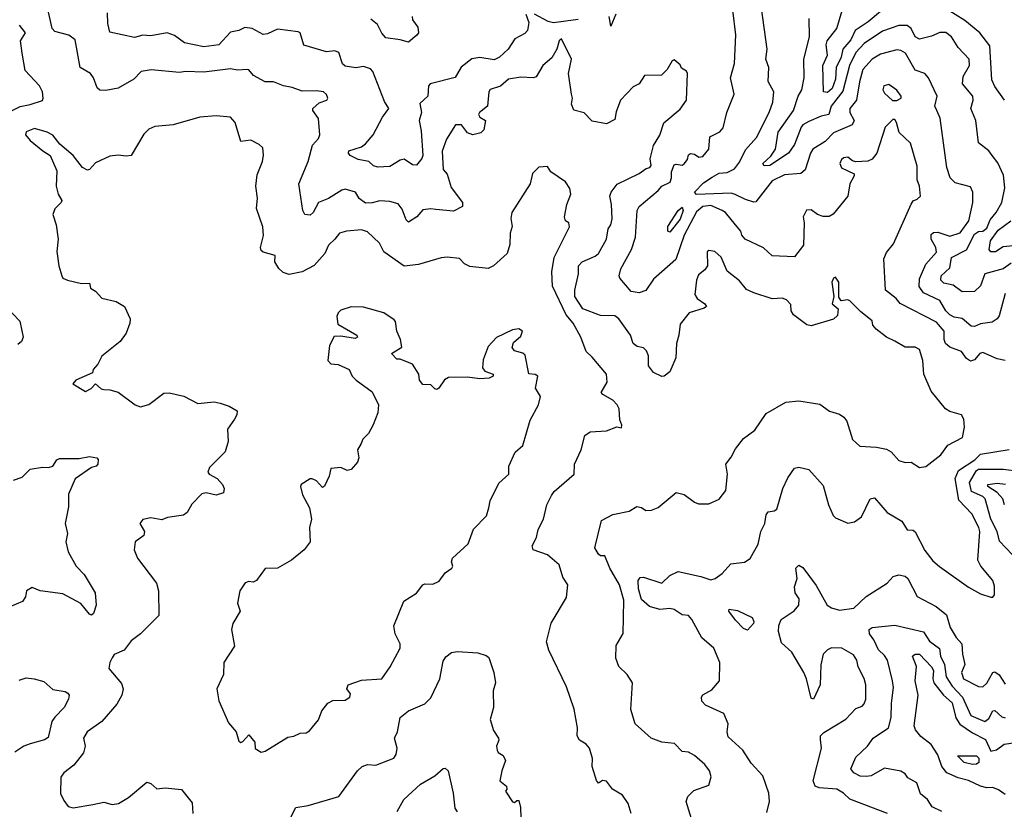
# Model space of a CAD drawing. Extents: x 1552294 to 1694791, y 811929 to 917222.
# Tile 192 of 256: x 1622573 to 1627391, y 850016 to 853879. Entities that reach past the tile are written whole.
import ezdxf

# ---------------------------------------------------------------- set-up
doc = ezdxf.new("R2010")
doc.units = 0

msp = doc.modelspace()

# ---------------------------------------------------------------- linework, layer by layer
at = {"layer": '0CON10XD'}
for points in [[(1625885.6, 849885), (1625834.3, 850055), (1625841.8, 850078.2), (1625872.1, 850107.9), (1625945.6, 850134.4), (1625955.8, 850175), (1625948.6, 850205), (1625925.8, 850235), (1625875, 850279.2), (1625845.7, 850295.7), (1625815, 850299.2), (1625777.6, 850337.6), (1625715, 850345.4), (1625663.3, 850365), (1625584, 850435), (1625562.9, 850505), (1625570.8, 850635), (1625546.2, 850675), (1625505, 850714), (1625490, 850755), (1625492, 850818), (1625525.9, 850875.9), (1625527.6, 850955), (1625528.9, 851038.9), (1625508.4, 851115), (1625460.6, 851195), (1625435.8, 851255.8), (1625415, 851256.2), (1625405, 851263.8), (1625387.5, 851295), (1625420.7, 851429.3), (1625475, 851457.5), (1625555, 851474.2), (1625592.9, 851497.1), (1625615, 851492.5), (1625637.3, 851477.3), (1625665, 851480), (1625696.8, 851493.2), (1625785, 851566), (1625825, 851556.2), (1625875, 851518), (1625895, 851510.8), (1625945, 851511.2), (1625995, 851534), (1626028, 851575), (1626035.7, 851655), (1626028, 851705), (1626055, 851738.8), (1626075, 851780), (1626115, 851830.8), (1626169.5, 851870.5), (1626225, 851952.5), (1626321.8, 852008.2), (1626385, 852013.9), (1626487.4, 851997.4), (1626535, 851964.5), (1626585, 851948.8), (1626605, 851934), (1626620, 851915), (1626648, 851825), (1626683.1, 851793.1), (1626765, 851787.8), (1626815, 851777.3), (1626837.5, 851765), (1626875, 851721.9), (1626905, 851712.9), (1626935, 851714.3), (1626975, 851688.7), (1627007.1, 851692.9), (1627079.5, 851750.5), (1627115, 851797.5), (1627185.5, 851835), (1627196, 851885), (1627192.9, 851925), (1627182, 851945), (1627125, 851962.2), (1627103.3, 851975), (1627032.2, 852062.2), (1626996.4, 852145), (1626992.1, 852212.1), (1626976.4, 852265), (1626955, 852276.8), (1626905, 852276.5), (1626855, 852306.6), (1626814.6, 852325), (1626764.3, 852365), (1626746.7, 852385), (1626745, 852406.2), (1626689.5, 852449.5), (1626635, 852503.8), (1626625, 852508.8), (1626593.3, 852503.3), (1626581.7, 852521.7), (1626581.2, 852595), (1626565, 852618.8), (1626555, 852614), (1626547.5, 852595), (1626556.2, 852525), (1626548.3, 852488.3), (1626577.5, 852465), (1626575, 852432.5), (1626555, 852414.2), (1626445, 852381.2), (1626425, 852386), (1626359.2, 852435), (1626347.5, 852455), (1626346.5, 852485), (1626325, 852508), (1626303.1, 852516.9), (1626255, 852513.8), (1626165, 852541.8), (1626129.5, 852559.5), (1626095, 852601.4), (1626035, 852648.6), (1626005, 852717.5), (1625975, 852744.4), (1625945, 852748.9), (1625936.6, 852743.4), (1625937.8, 852675), (1625925, 852655.7), (1625895, 852630), (1625885.5, 852605), (1625876.9, 852535), (1625888.1, 852515), (1625925, 852489.5), (1625932.9, 852475), (1625922.9, 852467.1), (1625848.6, 852445), (1625805, 852390), (1625798.9, 852335), (1625787.1, 852295), (1625783.9, 852225), (1625755, 852155.6), (1625726, 852135), (1625715, 852133.5), (1625675, 852152.7), (1625649.7, 852185), (1625649.4, 852235), (1625639.3, 852259.3), (1625625, 852272.9), (1625595, 852280.5), (1625575, 852294.5), (1625561.8, 852335), (1625504.7, 852414.7), (1625485, 852429.5), (1625415, 852431.4), (1625327.9, 852465), (1625289, 852525), (1625289, 852555), (1625307.5, 852635), (1625306.7, 852675), (1625325, 852694.4), (1625388.8, 852721.2), (1625405.8, 852734.2), (1625444.2, 852805), (1625453.3, 852855), (1625465.5, 852875.5), (1625472, 852905), (1625469, 852975), (1625460.4, 853015), (1625467.5, 853035), (1625495.9, 853074.1), (1625603.6, 853126.4), (1625638.7, 853151.3), (1625656.2, 853155), (1625663.3, 853165), (1625657.3, 853197.3), (1625675, 853263.3), (1625706, 853314), (1625725, 853374), (1625805, 853441.2), (1625835.8, 853484.2), (1625840, 853615), (1625835, 853626.2), (1625812, 853642), (1625805, 853657.5), (1625775, 853682.5), (1625765, 853677.5), (1625740.6, 853635), (1625712.7, 853607.3), (1625630, 853605), (1625604.5, 853565.5), (1625575, 853550), (1625513.5, 853485), (1625491.7, 853428.3), (1625485, 853390), (1625445, 853370), (1625375, 853382.5), (1625335, 853422.5), (1625285, 853436.2), (1625273.8, 853465), (1625277.5, 853495), (1625272.7, 853515), (1625259.2, 853615), (1625273.1, 853685), (1625225, 853785.3), (1625212.3, 853775), (1625200.7, 853735), (1625177.2, 853692.8), (1625133.1, 853655), (1625100.7, 853599.3), (1625085.8, 853594.2), (1625025, 853597.5), (1624965, 853588.1), (1624926.5, 853553.5), (1624875, 853537.1), (1624868.6, 853525), (1624862, 853455), (1624822.5, 853425), (1624818, 853415), (1624825, 853401.2), (1624852.5, 853385), (1624845, 853340), (1624830, 853325), (1624790, 853315), (1624765, 853326), (1624735, 853364.2), (1624705.5, 853364.5), (1624661.5, 853295), (1624640.2, 853235), (1624645.8, 853145.8), (1624665, 853122.5), (1624685, 853057.1), (1624740.6, 852985), (1624739.2, 852965), (1624695, 852941.8), (1624610.1, 852950.1), (1624585, 852954), (1624545, 852948.5), (1624516.4, 852913.6), (1624475, 852888.8), (1624465, 852900), (1624445, 852952), (1624425, 852977.5), (1624385, 852988.8), (1624335, 852993.1), (1624297.2, 852982.8), (1624265, 852981.6), (1624234.7, 853004.7), (1624215.6, 853035), (1624165, 853049.5), (1624148.8, 853045), (1624085, 853004.4), (1624035.4, 852984.6), (1624008.6, 852935), (1623995, 852922.5), (1623968.8, 852925), (1623959.2, 852945), (1623938.8, 853075), (1623984.5, 853185), (1624005.4, 853265), (1624035, 853298.1), (1624042, 853315), (1624035.3, 853395.3), (1624007.1, 853435), (1624007.5, 853445), (1624038.8, 853471.2), (1624076.2, 853485), (1624081.2, 853495), (1624075, 853512.5), (1624060, 853525), (1624025, 853531.2), (1623955, 853528.6), (1623906.8, 853546.8), (1623864.6, 853554.6), (1623815, 853574.2), (1623774.1, 853574.1), (1623717.5, 853605), (1623693.8, 853633.8), (1623685.7, 853635.7), (1623638.3, 853631.7), (1623605, 853638.7), (1623475, 853622.3), (1623385, 853625.7), (1623355, 853620.8), (1623216, 853634), (1623168, 853625), (1623132, 853588), (1623055, 853543.9), (1622995, 853532.1), (1622965, 853534.4), (1622952.9, 853545), (1622933.9, 853593.9), (1622919.2, 853615), (1622869.2, 853645), (1622845, 853780.8), (1622813.3, 853803.3), (1622745, 853820.5), (1622731.5, 853835), (1622701.1, 853975)], [(1626835, 853960.7), (1626725, 853868.9), (1626661.2, 853825), (1626639.9, 853780.1), (1626600.1, 853735), (1626592, 853695), (1626567.3, 853645), (1626565, 853587.1), (1626547.9, 853542.1), (1626525, 853523.3), (1626505.8, 853525), (1626502.4, 853655), (1626526.1, 853705), (1626518.9, 853755), (1626523.3, 853775), (1626571.2, 853835), (1626615, 853985.5)], [(1625050, 853905), (1625064.1, 853864.1), (1625057.7, 853825), (1625045, 853811.3), (1624995.4, 853785), (1624963.3, 853735), (1624921, 853695), (1624895, 853682.6), (1624825, 853693.5), (1624785, 853687.7), (1624733.5, 853646.5), (1624704.6, 853595.4), (1624582, 853565), (1624573.1, 853555), (1624570, 853505), (1624531.4, 853468.6), (1624540, 853425), (1624528.2, 853385), (1624538.4, 853335), (1624546.4, 853215), (1624541.1, 853198.9), (1624515, 853167.8), (1624495, 853168), (1624455, 853196.7), (1624435, 853191.5), (1624385, 853160.5), (1624325, 853156.5), (1624303.9, 853163.9), (1624281.2, 853185), (1624229.4, 853195), (1624190, 853215), (1624182.5, 853225), (1624183.3, 853236.7), (1624245, 853256.8), (1624265, 853271.2), (1624302.1, 853315), (1624348.8, 853401.2), (1624380, 853445), (1624358.3, 853478.3), (1624301.6, 853625), (1624289, 853639), (1624255, 853649.4), (1624217.2, 853642.8), (1624165, 853650.8), (1624152.9, 853662.9), (1624135, 853718.9), (1624115, 853726.5), (1624075, 853721.9), (1623963.9, 853753.9), (1623945.7, 853815), (1623935, 853820), (1623835, 853832), (1623785, 853808.7), (1623765, 853806.1), (1623710.6, 853835), (1623675, 853840.5), (1623645, 853825.5), (1623605, 853818.1), (1623547.5, 853755), (1623475, 853746), (1623380, 853765), (1623331.4, 853801.4), (1623295, 853814), (1623215, 853799.5), (1623175, 853802.9), (1623135, 853792), (1623015, 853818), (1623005, 853860), (1623003, 853913)], [(1624494.3, 853894.3), (1624495, 853877.5), (1624521.7, 853841.7), (1624523.8, 853815), (1624517.1, 853802.9), (1624475, 853768.8), (1624435, 853780.6), (1624365, 853790), (1624345, 853812.2), (1624324, 853855), (1624291, 853881)], [(1625305, 853880.4), (1625185, 853862.9), (1625159.7, 853869.7), (1625092.5, 853905)], [(1625490, 853905), (1625465, 853847.5), (1625458, 853895)], [(1627395, 852212.2), (1627355, 852219.2), (1627285, 852251.5), (1627270.9, 852245), (1627245, 852214.5), (1627225, 852207.5), (1627205, 852221.5), (1627180.5, 852255), (1627125, 852277.6), (1627103.8, 852295), (1627096.2, 852315), (1627096.6, 852355), (1627058.5, 852398.5), (1626880.6, 852490.6), (1626861.2, 852515), (1626809.1, 852555), (1626800.5, 852709.5), (1626815, 852739.2), (1626848.3, 852781.7), (1626935, 852976.7), (1626945, 852993.3), (1626965, 853000), (1626980, 853015), (1626976.4, 853065), (1626964.4, 853095), (1626964.5, 853125), (1626965, 853162.5), (1626932.2, 853275), (1626877, 853327), (1626863.8, 853375), (1626855, 853390), (1626845, 853390), (1626807.6, 853352.4), (1626766.9, 853225), (1626745, 853195.6), (1626723.6, 853186.4), (1626665, 853183.1), (1626647.8, 853187.8), (1626625, 853205.5), (1626605, 853202.9), (1626594.6, 853195), (1626586.1, 853175), (1626594, 853154), (1626656.2, 853125), (1626656.2, 853115), (1626634.4, 853075), (1626625.7, 853015), (1626552.7, 852927.3), (1626533.8, 852916.2), (1626505, 852915.7), (1626476.5, 852926.5), (1626445, 852948), (1626422.3, 852947.7), (1626406, 852915), (1626411.9, 852885), (1626408.6, 852775), (1626365, 852718.8), (1626255, 852722.9), (1626212.8, 852762.8), (1626122.5, 852805), (1626105.8, 852825), (1626101.9, 852845), (1626075, 852875.4), (1626026.2, 852935), (1626011.1, 852945), (1625955, 852970.2), (1625915, 852964.8), (1625885, 852939.1), (1625824.6, 852825.4), (1625784.3, 852705), (1625675, 852609.5), (1625636.7, 852553.3), (1625605, 852542.4), (1625565, 852549.6), (1625510, 852615), (1625506.2, 852625), (1625515, 852660), (1625566, 852754), (1625586.4, 852815), (1625594.6, 852944.6), (1625605, 852964.3), (1625697.5, 853042.5), (1625715, 853063.9), (1625756.1, 853083.9), (1625763.1, 853105), (1625761.8, 853135), (1625775, 853168.1), (1625785, 853172.2), (1625815, 853167.5), (1625825, 853173.5), (1625840.5, 853195), (1625845, 853217.5), (1625855, 853223.8), (1625875, 853221.2), (1625896.2, 853206.2), (1625915, 853209.2), (1625945.2, 853244.8), (1625950, 853305), (1625999.1, 853330.9), (1626015, 853350), (1626032.9, 853425), (1626069.6, 853515), (1626051.8, 853595), (1626070.9, 853665), (1626077.2, 853805), (1626063.1, 853925)], [(1627365, 852430.5), (1627355, 852414.6), (1627331.4, 852398.6), (1627275, 852390.3), (1627245, 852377.9), (1627228.9, 852378.9), (1627185, 852417.6), (1627145, 852423.9), (1627125, 852434.8), (1627105.2, 852455), (1627075.4, 852505.4), (1626995, 852542.3), (1626973.6, 852573.6), (1626975, 852610.5), (1627007.4, 852682.6), (1627058.5, 852741.5), (1627055.8, 852765), (1627033.4, 852805), (1627032.6, 852827.4), (1627045, 852837.2), (1627065, 852838.8), (1627125, 852819.3), (1627175, 852836), (1627217.1, 852895), (1627236.6, 852985), (1627237.3, 853035), (1627225, 853061.8), (1627150.8, 853080.8), (1627125.6, 853105), (1627109.6, 853155), (1627076.5, 853396.5), (1627060.4, 853435), (1627050.4, 853455), (1627061.8, 853505), (1627020.4, 853595), (1627002.5, 853615), (1626955, 853631.2), (1626907.5, 853715), (1626885, 853728.7), (1626865, 853731.2), (1626785, 853710.6), (1626744.4, 853685.6), (1626699.2, 853635), (1626682, 853575), (1626667.2, 853485), (1626635.4, 853445), (1626634.6, 853425), (1626655.6, 853385), (1626646.2, 853365), (1626555, 853325.3), (1626515, 853282.9), (1626454.6, 853245), (1626441.9, 853225), (1626415.8, 853145), (1626395, 853127.1), (1626315, 853119.4), (1626255, 853090.8), (1626175, 852988), (1626165, 852986), (1626125, 852998.5), (1626074.2, 853024.2), (1626055, 853029.6), (1625885, 853024.1), (1625874.4, 853035), (1625919.2, 853080.8), (1625961, 853109), (1625995, 853128.3), (1626035, 853131.9), (1626070.8, 853149.2), (1626095, 853182.5), (1626125, 853242.3), (1626177.8, 853302.2), (1626239.7, 853425), (1626258.4, 853475), (1626263.3, 853525), (1626235.6, 853575.6), (1626237.9, 853645), (1626224.6, 853685), (1626230.8, 853735), (1626203.2, 853935)], [(1627392.2, 853485), (1627345, 853551.1), (1627330.5, 853585), (1627320.2, 853750.2), (1627270.4, 853815), (1627197.1, 853875), (1627102.8, 853932.8)], [(1622529.3, 853430.7), (1622575, 853454.6), (1622625, 853463.8), (1622685, 853484), (1622688.8, 853495), (1622684.3, 853525), (1622670.6, 853555), (1622599.7, 853629.7), (1622585.5, 853715), (1622578, 853775), (1622602.5, 853815), (1622572.3, 853852.3)], [(1627425, 852687.3), (1627385, 852660.4), (1627295.5, 852635), (1627274, 852576), (1627245, 852548.8), (1627185, 852546.9), (1627140, 852580), (1627095, 852590.4), (1627080, 852605), (1627082.5, 852625), (1627123.6, 852665), (1627132.4, 852715), (1627205, 852753.6), (1627245, 852828.8), (1627265, 852841.8), (1627285, 852844.1), (1627305, 852859.7), (1627321.1, 852898.9), (1627351.3, 852935), (1627379.3, 852985), (1627394, 853056), (1627387.6, 853117.6), (1627359.1, 853179.1), (1627330.8, 853215), (1627315, 853237.3), (1627265, 853276.7), (1627250.9, 853385), (1627226.9, 853445), (1627238.8, 853485), (1627236.9, 853505), (1627186.7, 853565), (1627188.8, 853601.2), (1627221.1, 853655), (1627218.2, 853685), (1627165, 853743.3), (1627131.8, 853795), (1627104.5, 853815.5), (1627075, 853816.5), (1627035, 853798.5), (1626975, 853783.8), (1626955, 853795.5), (1626935, 853835.3), (1626915, 853850), (1626875, 853849.8), (1626795, 853822.9), (1626705, 853762.2), (1626665, 853718.9), (1626633.5, 853655), (1626600.6, 853529.4), (1626543.1, 853455), (1626532.5, 853415), (1626495, 853406.8), (1626435, 853380), (1626405.6, 853365), (1626396.6, 853353.4), (1626365, 853267.5), (1626335, 853226.5), (1626244.3, 853165), (1626215, 853164.2), (1626209.6, 853175), (1626248.3, 853211.7), (1626271.8, 853245), (1626285, 853328.9), (1626358.7, 853435), (1626382.8, 853505), (1626400.5, 853535), (1626410.8, 853595), (1626409.8, 853685), (1626438.2, 853795), (1626435.7, 853885)], [(1626842.9, 853482.9), (1626865, 853483.1), (1626885.8, 853495), (1626886, 853505), (1626865, 853533.3), (1626825, 853562), (1626801.2, 853555), (1626796.1, 853536.1), (1626805, 853520), (1626842.9, 853482.9)], [(1625565.7, 849995), (1625550.8, 850045), (1625522, 850085), (1625473.8, 850115), (1625445, 850153.3), (1625425, 850156.7), (1625405, 850143.3), (1625395, 850157.5), (1625373.8, 850225), (1625375.4, 850265), (1625360.9, 850315), (1625345, 850334.4), (1625312.9, 850355), (1625300.8, 850375), (1625302.9, 850415), (1625286.4, 850506.4), (1625248.6, 850615), (1625162.5, 850795), (1625151.4, 850835), (1625173.2, 850926.8), (1625248.1, 851051.9), (1625255.5, 851115), (1625231.1, 851151.1), (1625212.2, 851212.2), (1625155, 851261.5), (1625086, 851285), (1625080, 851305), (1625101.4, 851345), (1625110, 851385), (1625135.7, 851435), (1625151.9, 851505), (1625175, 851551.2), (1625189.1, 851570.9), (1625285.8, 851655), (1625287.5, 851705), (1625320, 851775), (1625338.8, 851845), (1625365, 851862.5), (1625445, 851868), (1625495, 851886.7), (1625517, 851883), (1625520, 851895), (1625509.3, 851920.7), (1625507.1, 851975), (1625496.9, 851995), (1625475, 852018.2), (1625426, 852045), (1625418.8, 852055), (1625448.1, 852105), (1625444.4, 852145), (1625375, 852227.5), (1625344.4, 852255), (1625318.2, 852325), (1625280.8, 852395), (1625247.5, 852435), (1625179.7, 852575), (1625176.7, 852645), (1625188.1, 852715), (1625264, 852865), (1625260, 852885), (1625243.3, 852895), (1625238.8, 852915), (1625250, 852975), (1625270.6, 853025), (1625265, 853053.3), (1625243.8, 853085), (1625172.5, 853135), (1625155, 853160), (1625113, 853157), (1625083, 853127), (1625071.2, 853075), (1624981.5, 852935), (1624976.2, 852906.2), (1624982.9, 852867.1), (1624973.3, 852835), (1624970.9, 852779.1), (1624957.8, 852735), (1624891.5, 852675), (1624865, 852662.4), (1624775, 852671.4), (1624750, 852685), (1624725, 852710), (1624665, 852716.9), (1624635, 852713.3), (1624525, 852680.9), (1624455, 852672.4), (1624355, 852743.1), (1624333.3, 852785), (1624275, 852841.4), (1624245, 852850.5), (1624172.5, 852845), (1624138, 852835), (1624115.7, 852804.3), (1624083.8, 852775), (1624066, 852735), (1624014.3, 852675.7), (1623955, 852646), (1623892.3, 852632.3), (1623861.7, 852641.7), (1623840.9, 852660.9), (1623822, 852695), (1623822.5, 852725), (1623765, 852740.9), (1623755, 852749.2), (1623751.2, 852765), (1623766.5, 852823.5), (1623763.3, 852865), (1623732, 852955), (1623736.2, 853005), (1623728.5, 853065), (1623735, 853120), (1623760.8, 853185), (1623765.8, 853215.8), (1623762.3, 853252.3), (1623745, 853268.8), (1623705, 853289.2), (1623655, 853283.3), (1623627.9, 853375), (1623605, 853402.1), (1623535, 853407.8), (1623455, 853401.1), (1623325, 853364.3), (1623235, 853356.5), (1623205, 853342.9), (1623181.5, 853318.5), (1623118.1, 853215), (1623095, 853210.8), (1623055, 853216.5), (1623015, 853210.4), (1622945, 853178.2), (1622915, 853146.2), (1622905, 853143.3), (1622881.2, 853155), (1622834.2, 853214.2), (1622770.5, 853270.5), (1622735, 853313.3), (1622708.3, 853328.3), (1622645, 853345.7), (1622605, 853330), (1622602.5, 853315), (1622625, 853287.5), (1622686.4, 853236.4), (1622722.5, 853215), (1622755, 853140), (1622752, 853065), (1622761.2, 853025), (1622778.8, 852995), (1622776.7, 852985), (1622745, 852953.3), (1622736.2, 852925), (1622752, 852875), (1622761.2, 852805), (1622755.8, 852745), (1622764.2, 852675), (1622779.2, 852625), (1622784.2, 852615), (1622806.7, 852605), (1622875, 852588.1), (1622915, 852590), (1622920, 852565), (1622945, 852550), (1622975, 852515.8), (1623045, 852500), (1623085.5, 852475.5), (1623114, 852415), (1623112.5, 852395), (1623094.3, 852345.7), (1623065.7, 852304.3), (1622975, 852232), (1622955.8, 852194.2), (1622933, 852167), (1622929.3, 852150.7), (1622847.5, 852115), (1622833, 852097), (1622895, 852060), (1622923.3, 852075), (1622945, 852097.5), (1622972.7, 852072.7), (1622985, 852069.2), (1623015, 852068), (1623055, 852056), (1623138.8, 851995), (1623165, 851984.5), (1623205, 851997.1), (1623278.8, 852051.2), (1623305, 852054.2), (1623376.6, 852036.6), (1623445, 852001.4), (1623525, 852008.9), (1623553.6, 852003.6), (1623598.6, 851988.6), (1623636.7, 851965), (1623635.5, 851945), (1623625, 851923.8), (1623590.8, 851875), (1623593.1, 851815), (1623578.8, 851765), (1623502.1, 851687.9), (1623494.2, 851665.8), (1623500, 851655), (1623540, 851635), (1623566, 851605), (1623573.8, 851585), (1623570, 851565), (1623535, 851552.9), (1623485, 851564.5), (1623465, 851559.5), (1623415, 851508.6), (1623392.6, 851467.4), (1623374, 851455), (1623296.7, 851443.3), (1623268.3, 851431.7), (1623215, 851441.4), (1623175, 851433.8), (1623161.2, 851415), (1623183.3, 851375), (1623180, 851355), (1623137.5, 851325), (1623134.2, 851285), (1623150, 851245), (1623243.2, 851123.2), (1623252.9, 851085), (1623254, 850965), (1623164, 850875), (1623119.1, 850840.9), (1623085, 850794), (1623036.2, 850773.8), (1623025, 850757.5), (1623014, 850735), (1623010, 850705), (1623071.7, 850631.7), (1623078.9, 850605), (1623072.5, 850575), (1623049.3, 850530.7), (1622975, 850446.5), (1622903.3, 850395), (1622886.2, 850365), (1622893.8, 850325), (1622885, 850292), (1622838.4, 850231.6), (1622789.2, 850195), (1622774.2, 850174.2), (1622773, 850093), (1622788.8, 850058.8), (1622810.6, 850030.6), (1622835, 850023.1), (1622930.7, 850039.3), (1622985, 850050.6), (1623025, 850040), (1623056.7, 850045), (1623105, 850074.2), (1623195, 850149.2), (1623215, 850142), (1623245, 850116.2), (1623285, 850121.2), (1623365, 850113.8), (1623417.1, 850047.1), (1623420.6, 849995)], [(1625755, 852838.8), (1625744.2, 852844.2), (1625745, 852867.1), (1625794.5, 852945.5), (1625815, 852961.5), (1625820.2, 852945), (1625805, 852902.3), (1625755, 852838.8)], [(1627465, 852775.8), (1627385, 852768.1), (1627347.5, 852742.5), (1627325, 852743.6), (1627316.8, 852755), (1627323.4, 852796.6), (1627361.4, 852848.6), (1627422.4, 852895)], [(1627395, 852538.6), (1627365, 852430.5)], [(1622505.6, 852475.6), (1622573.8, 852403.8), (1622590, 852325), (1622581.9, 852305), (1622565, 852289.4)], [(1623755, 850296.2), (1623775, 850300), (1623885, 850368.8), (1623915, 850373.8), (1623945, 850388.8), (1623975, 850390), (1623990.5, 850399.5), (1624035, 850453.3), (1624051.7, 850498.3), (1624081.2, 850535), (1624105, 850548), (1624165, 850550), (1624188.8, 850565), (1624191.7, 850581.7), (1624173.8, 850605), (1624180, 850625), (1624245, 850647.5), (1624345.5, 850655), (1624386.7, 850713.3), (1624435.5, 850805), (1624435.4, 850825), (1624410.5, 850875), (1624404.2, 850914.2), (1624452, 851035), (1624515, 851074), (1624545, 851114), (1624555, 851118.8), (1624595, 851117.5), (1624625, 851132.5), (1624655, 851172.5), (1624687.5, 851195), (1624692.5, 851205), (1624686.4, 851226.4), (1624691.2, 851245), (1624767.5, 851315), (1624793, 851387), (1624857.5, 851452.5), (1624868.3, 851491.7), (1624875.5, 851524.5), (1624917.9, 851612.1), (1624965.8, 851655), (1624965.8, 851695), (1624997.3, 851762.7), (1625035.5, 851795), (1625070.9, 851919.1), (1625111.9, 851995), (1625121.4, 852035), (1625096.4, 852076.4), (1625108.8, 852135), (1625095, 852143.8), (1625065, 852146.7), (1625047.1, 852237.1), (1625035, 852248.2), (1624995, 852258.9), (1624982.2, 852275), (1624989.8, 852300.2), (1625025, 852330), (1625033.3, 852355), (1625015.9, 852365.9), (1624985, 852361.2), (1624905.5, 852324.5), (1624865, 852280.8), (1624840.8, 852215), (1624837.1, 852175), (1624849.1, 852159.1), (1624890, 852145), (1624890, 852135), (1624870, 852125), (1624825, 852121.5), (1624765, 852129.6), (1624671.3, 852128.7), (1624652.3, 852117.7), (1624623.6, 852076.4), (1624615, 852070), (1624605, 852072.5), (1624585, 852092.5), (1624545, 852093.8), (1624530, 852115), (1624526.7, 852145), (1624494.4, 852194.4), (1624435, 852217.5), (1624418.3, 852218.3), (1624392.5, 852245), (1624443.6, 852276.4), (1624436.9, 852315), (1624418.1, 852355), (1624412.3, 852402.3), (1624405, 852411.2), (1624355, 852444.2), (1624255, 852472.5), (1624195, 852474.3), (1624145, 852458.1), (1624130.9, 852445), (1624125, 852426.7), (1624129.5, 852389.5), (1624222.5, 852335), (1624226.7, 852325), (1624215, 852320), (1624145, 852331.3), (1624111.2, 852328.8), (1624089.6, 852285), (1624081.7, 852211.7), (1624095, 852195.8), (1624131.7, 852191.7), (1624185, 852167.5), (1624200, 852135), (1624220, 852115), (1624297.9, 852057.9), (1624328.9, 851995), (1624325.5, 851955), (1624302.7, 851897.3), (1624280, 851855), (1624252.7, 851827.3), (1624243.8, 851805), (1624226.2, 851775), (1624233.3, 851735), (1624226.7, 851715), (1624195, 851678), (1624175, 851674.2), (1624145, 851687.5), (1624096.4, 851683.6), (1624087.1, 851645), (1624065, 851597.5), (1624055, 851590), (1624025, 851623.3), (1624005, 851633.3), (1623995, 851633.3), (1623951.2, 851605), (1623946.7, 851595), (1623956.7, 851555), (1623990.5, 851490.5), (1624000.8, 851435), (1623991.2, 851395), (1623994.3, 851325), (1623965.8, 851285), (1623903.8, 851235), (1623835, 851195.8), (1623775, 851194.2), (1623732.5, 851135), (1623715, 851126.7), (1623695, 851130), (1623676.4, 851123.6), (1623650, 851085), (1623639.2, 851025), (1623652.5, 850985), (1623616.4, 850925), (1623609.1, 850895), (1623623.8, 850815), (1623571.4, 850735), (1623571.2, 850675), (1623538, 850605), (1623547.5, 850547.5), (1623595, 850440), (1623632, 850395), (1623645, 850350), (1623655, 850343.3), (1623665, 850347.5), (1623695, 850380), (1623724, 850345), (1623725, 850313.8), (1623755, 850296.2)], [(1626228.9, 850001.1), (1626242, 850055), (1626238, 850095), (1626209.6, 850179.6), (1626152.7, 850242.7), (1626111.2, 850305), (1626040, 850370), (1626034.6, 850395), (1626040, 850435), (1626018.1, 850485), (1625928, 850525), (1625911.5, 850545), (1625909.4, 850565), (1625915, 850576), (1625959.4, 850600.6), (1625998, 850645), (1625999.4, 850735), (1625970, 850805), (1625910.5, 850855), (1625861.5, 850945), (1625845, 850964.2), (1625815, 850968), (1625775, 850994.3), (1625755, 850998), (1625705, 850993.1), (1625655, 851007.8), (1625615, 851042.9), (1625600.8, 851095), (1625599.1, 851135), (1625609.4, 851150.6), (1625625, 851151.1), (1625715, 851123.1), (1625755, 851160), (1625795, 851179.2), (1625905.4, 851155.4), (1625955, 851138.5), (1625975.8, 851145), (1626010.2, 851169.8), (1626053, 851217), (1626120, 851225), (1626147.3, 851242.7), (1626186.4, 851313.6), (1626200, 851375), (1626218.8, 851415), (1626225, 851456.2), (1626235, 851471.2), (1626265, 851476.2), (1626278, 851485), (1626307.5, 851585), (1626332.4, 851637.6), (1626363.8, 851685), (1626385, 851689.2), (1626435, 851679.2), (1626505, 851600.8), (1626530.8, 851505), (1626552.7, 851452.7), (1626565, 851441.2), (1626625, 851415.7), (1626658.3, 851421.7), (1626692.6, 851447.4), (1626734.4, 851535), (1626755, 851539.4), (1626818.3, 851468.3), (1626890, 851425), (1626915, 851383.8), (1626945, 851382), (1626955, 851373.8), (1627001.7, 851281.7), (1627041, 851231), (1627074, 851204), (1627215, 851103.1), (1627275, 851070), (1627325, 851053.3), (1627335, 851053.3), (1627342, 851065), (1627342.7, 851107.3), (1627335, 851136), (1627275.8, 851205), (1627260.6, 851235), (1627270.8, 851375), (1627266.7, 851395), (1627231.9, 851461.9), (1627168.9, 851528.9), (1627151, 851635), (1627166.5, 851673.5), (1627246.2, 851725), (1627275, 851753.7), (1627415, 851775.8)], [(1622543.2, 851626.8), (1622585, 851640.6), (1622625, 851680), (1622685, 851690.5), (1622715, 851687.6), (1622734.8, 851695.2), (1622754.7, 851725.3), (1622767.9, 851732.1), (1622865, 851732.9), (1622915, 851741.2), (1622950, 851735), (1622957, 851727), (1622956.2, 851705), (1622947.5, 851695), (1622925, 851687.5), (1622845, 851632), (1622812.1, 851557.9), (1622812.5, 851495), (1622796.1, 851415), (1622806.5, 851365), (1622799.4, 851325), (1622810.8, 851275), (1622849.7, 851205), (1622888.5, 851165), (1622942.3, 851075), (1622946.8, 851015), (1622935, 850973.3), (1622925, 850966), (1622915, 850970), (1622873.1, 851023.1), (1622785, 851070), (1622674.1, 851084.1), (1622635, 851101.2), (1622606.7, 851085), (1622601.2, 851055), (1622587.1, 851032.9), (1622525, 851006.2)], [(1627460.1, 851230.1), (1627367.9, 851327.9), (1627356.2, 851375), (1627324.6, 851435), (1627297.1, 851535), (1627285, 851546), (1627230.1, 851570.1), (1627220.8, 851615), (1627255, 851674.1), (1627265, 851680.2), (1627385, 851680.2), (1627465, 851670.9)], [(1627391.9, 851505), (1627383.3, 851535), (1627355.7, 851565.7), (1627310.4, 851595), (1627310, 851605), (1627355, 851611.7), (1627396.9, 851606.9)], [(1626818.8, 849995), (1626635.3, 850065.3), (1626604.2, 850095), (1626571.2, 850115), (1626485, 850121.2), (1626465, 850128.6), (1626455.5, 850155), (1626495.8, 850315), (1626492, 850358), (1626491.2, 850375), (1626507.6, 850392.4), (1626615, 850456.7), (1626665, 850508.6), (1626695, 850520), (1626705, 850532), (1626713.1, 850555), (1626712.5, 850625), (1626705.8, 850655.8), (1626675, 850713.8), (1626669.7, 850745), (1626652.1, 850772.1), (1626595, 850803.8), (1626545, 850806.2), (1626525, 850796.7), (1626503.8, 850775), (1626493.7, 850723.7), (1626490, 850625), (1626457.5, 850555), (1626445, 850560), (1626422.5, 850655), (1626409.5, 850685), (1626351.1, 850785), (1626301.2, 850831.2), (1626286.6, 850886.6), (1626286.8, 850915), (1626299.1, 850945), (1626362.9, 850987.1), (1626386.2, 851015), (1626386.5, 851045), (1626368.2, 851075), (1626363.5, 851105), (1626377.5, 851145), (1626370, 851195), (1626385, 851211.2), (1626405, 851199.2), (1626471, 851111), (1626523.9, 851015), (1626545, 851001.4), (1626585, 850991.1), (1626655, 851000), (1626715, 851057.3), (1626817.3, 851122.7), (1626847.5, 851155), (1626875, 851163.1), (1626905, 851157), (1626919.2, 851145), (1626965, 851056.7), (1627057.8, 851007.8), (1627108, 850968), (1627126.5, 850905), (1627155, 850856.2), (1627182.4, 850825), (1627185.8, 850775.8), (1627197.7, 850725), (1627182.1, 850685), (1627191.8, 850655), (1627265, 850616.2), (1627285, 850616.1), (1627305, 850633.2), (1627333.8, 850685), (1627345, 850688.9), (1627365, 850673.3), (1627395, 850628.2)], [(1626135, 850892.5), (1626115, 850900), (1626075, 850942.2), (1626043.3, 850985), (1626044.5, 850995.5), (1626085, 850988.5), (1626157.5, 850955), (1626165.6, 850935), (1626162.9, 850925), (1626135, 850892.5)], [(1627085.7, 850005), (1627038.1, 850028.1), (1627014.2, 850065), (1626981.2, 850091.2), (1626962.5, 850145), (1626919.4, 850169.4), (1626905, 850190), (1626885, 850202), (1626805, 850217.5), (1626739.4, 850180.6), (1626715, 850176.1), (1626685, 850178.9), (1626655.2, 850195.2), (1626640, 850215), (1626665, 850271.9), (1626722.2, 850325), (1626749.5, 850365), (1626824.5, 850415), (1626837.7, 850465), (1626838.1, 850535), (1626847.8, 850612.2), (1626844, 850644), (1626819.8, 850745), (1626805, 850768.2), (1626775, 850796.2), (1626753, 850845), (1626731.9, 850875), (1626730, 850895), (1626745, 850905.2), (1626855, 850917.5), (1626995, 850883.6), (1627025, 850837.9), (1627073.6, 850803.6), (1627079.3, 850765), (1627097.9, 850725), (1627106.7, 850665), (1627135, 850619.2), (1627185.6, 850565), (1627226.5, 850475), (1627295, 850446.1), (1627315, 850459.6), (1627335, 850497.5), (1627345, 850500), (1627378.9, 850468.9), (1627395, 850463.4)], [(1623898.1, 849975), (1623924.4, 850025.6), (1623985, 850034.4), (1624135, 850079.2), (1624225.7, 850204.3), (1624248.8, 850225), (1624275, 850235.7), (1624315, 850232.5), (1624403.2, 850266.8), (1624415.5, 850285), (1624420, 850315), (1624406.9, 850365), (1624422.2, 850395), (1624435.3, 850464.7), (1624475, 850498.1), (1624555, 850531.5), (1624585, 850562.2), (1624628.2, 850655), (1624645, 850741.2), (1624657.9, 850762.1), (1624686.1, 850783.9), (1624715, 850788), (1624815, 850781.4), (1624855, 850769.2), (1624868.3, 850758.3), (1624892.9, 850685), (1624900.8, 850635), (1624889.7, 850595), (1624892.2, 850515), (1624874.5, 850455), (1624890.9, 850400.9), (1624916, 850365), (1624918, 850355), (1624905.8, 850325), (1624909.1, 850305), (1624915, 850294.6), (1624939.4, 850279.4), (1624950, 850255), (1624931.5, 850205), (1624921.9, 850155), (1624955, 850130), (1624957.5, 850115), (1624950, 850105), (1624985, 850052.5), (1624995, 850050), (1625005, 850060), (1625015, 850060), (1625023.8, 850025), (1625025.8, 849975)], [(1627395, 850088.8), (1627361.7, 850111.7), (1627335, 850122.5), (1627305, 850121.5), (1627275, 850129.1), (1627215, 850157.7), (1627165, 850169.8), (1627110, 850195), (1627085.2, 850225.2), (1627065, 850282.7), (1627033.4, 850333.4), (1626981.6, 850371.6), (1626956.7, 850405), (1626949.8, 850425), (1626968.8, 850575), (1626954.7, 850645), (1626961.3, 850715), (1626941.5, 850765), (1626954.5, 850775.5), (1626975, 850774.8), (1627035, 850713.8), (1627043.8, 850695), (1627040.3, 850655), (1627045.9, 850635), (1627093.3, 850575), (1627136.3, 850536.3), (1627153.7, 850463.7), (1627173.1, 850433.1), (1627235, 850390.9), (1627298.2, 850358.2), (1627325, 850300.6), (1627352.2, 850307.8), (1627390.6, 850335), (1627445, 850342.9)], [(1622571.5, 850648.5), (1622605, 850659.6), (1622644.1, 850654.1), (1622691.5, 850641.5), (1622735, 850602.5), (1622795, 850592.9), (1622808.8, 850585), (1622816, 850575), (1622811.9, 850555), (1622790.5, 850515), (1622745, 850467.7), (1622731.1, 850445), (1622712.3, 850367.7), (1622694.1, 850355.9), (1622624.2, 850335.8), (1622592.9, 850325), (1622550, 850295)], [(1627235, 850234.7), (1627193.8, 850245), (1627162, 850278), (1627255, 850278.1), (1627265.9, 850265.9), (1627265.7, 850245), (1627255, 850237.1), (1627235, 850234.7)], [(1624420.9, 850005), (1624452.5, 850065), (1624535, 850139.1), (1624605, 850180), (1624645, 850216.5), (1624655, 850217.8), (1624669.5, 850205), (1624693.5, 850095), (1624702, 850022), (1624713.5, 850003.5)]]:
    msp.add_lwpolyline(points, dxfattribs=at)

doc.saveas('drawing.dxf')
